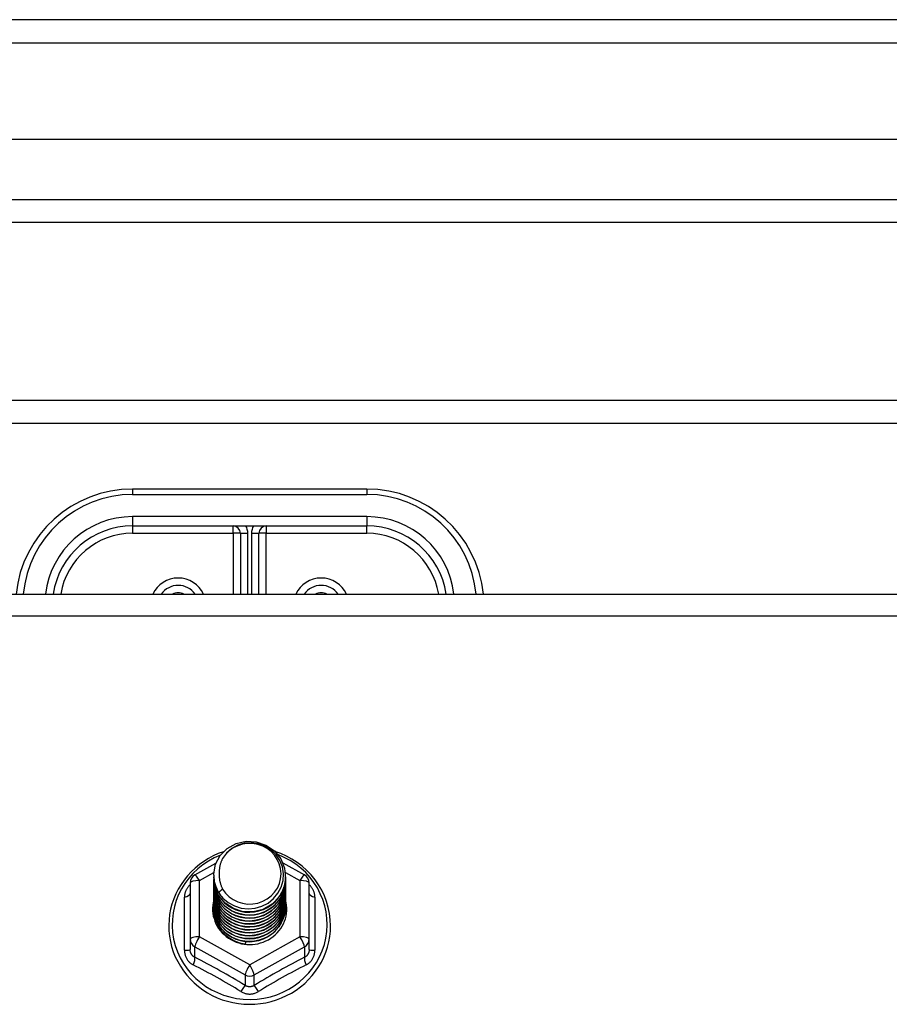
# Model space of a CAD drawing. Header units: inches. Extents: x 96 to 240, y 71 to 103.
# Tile 54 of 77: x 183.63 to 187.34, y 98 to 102.2. Entities that reach past the tile are written whole.
import ezdxf

# ---------------------------------------------------------------- set-up
doc = ezdxf.new("R2010")
doc.units = ezdxf.units.IN
doc.header["$MEASUREMENT"] = 0
doc.layers.add('Visible Edges(ANSI)', color=7, linetype='Continuous', lineweight=25)
doc.layers.add('Visible Tangent Edges(ANSI)', color=7, linetype='Continuous', lineweight=25)

msp = doc.modelspace()

# ---------------------------------------------------------------- linework, layer by layer
at = {"layer": 'Visible Edges(ANSI)'}
for p, q in [((240.0087, 102.202), (168.2067, 102.202)), ((239.399, 101.6902), (168.8163, 101.6902)), ((239.2105, 101.3358), (169.0048, 101.3358)), ((233.9827, 100.577), (183.2327, 100.577)), ((185.1077, 100.199), (184.1077, 100.199)), ((184.1077, 100.0415), (185.1077, 100.0415)), ((184.5683, 100.01), (184.5683, 99.7505)), ((184.647, 99.7505), (184.647, 100.01)), ((168.9738, 99.7505), (238.6077, 99.7505)), ((184.3739, 98.5521), (184.4639, 98.6023)), ((184.7488, 98.6038), (184.8414, 98.5521)), ((184.4541, 98.5504), (184.4541, 98.5508)), ((184.7612, 98.5441), (184.7612, 98.5445)), ((184.3537, 98.5177), (184.3537, 98.2781)), ((184.4541, 98.5379), (184.4541, 98.5383)), ((184.4541, 98.5253), (184.4541, 98.5257)), ((184.4541, 98.5128), (184.4541, 98.5132)), ((184.4541, 98.5003), (184.4541, 98.5007)), ((184.7612, 98.5316), (184.7612, 98.532)), ((184.7612, 98.5191), (184.7612, 98.5195)), ((184.7612, 98.5065), (184.7612, 98.5069)), ((184.8616, 98.2781), (184.8616, 98.5177)), ((184.4541, 98.4877), (184.4541, 98.4881)), ((184.4541, 98.4752), (184.4541, 98.4756)), ((184.4541, 98.4626), (184.4541, 98.463)), ((184.7612, 98.494), (184.7612, 98.4944)), ((184.7612, 98.4814), (184.7612, 98.4819)), ((184.7612, 98.4689), (184.7612, 98.4693)), ((184.4541, 98.4501), (184.4541, 98.4505)), ((184.4541, 98.4376), (184.4541, 98.438)), ((184.4541, 98.425), (184.4541, 98.4254)), ((184.7612, 98.4564), (184.7612, 98.4568)), ((184.7612, 98.4438), (184.7612, 98.4442)), ((184.7612, 98.4313), (184.7612, 98.4317)), ((184.7612, 98.4188), (184.7612, 98.4192)), ((184.4541, 98.4125), (184.4541, 98.4129)), ((184.3537, 98.2781), (184.3537, 98.2333)), ((184.5893, 98.2641), (184.5879, 98.2566)), ((184.8616, 98.2333), (184.8616, 98.2781))]:
    msp.add_line(p, q, dxfattribs=at)
at = {"layer": 'Visible Edges(ANSI)', "flags": 128}
for points in [[(184.475, 98.4771), (184.4586, 98.5157), (184.4543, 98.5571), (184.4623, 98.5981), (184.4822, 98.6352), (184.5122, 98.6653), (184.5499, 98.686), (184.5923, 98.6956), (184.636, 98.6932), (184.6773, 98.6791), (184.713, 98.6541), (184.7402, 98.6205), (184.7567, 98.5808), (184.7611, 98.5382), (184.753, 98.4961), (184.7332, 98.4579), (184.7032, 98.4266), (184.6655, 98.4047), (184.6231, 98.3939), (184.5795, 98.3951), (184.5381, 98.4081), (184.5024, 98.4318), (184.4751, 98.4643), (184.4587, 98.5029), (184.4542, 98.5443)], [(184.4936, 98.4524), (184.5164, 98.4336), (184.5426, 98.4194), (184.5711, 98.4106), (184.601, 98.4073), (184.631, 98.4099), (184.6598, 98.4183), (184.6864, 98.432), (184.7096, 98.4507), (184.7284, 98.4736), (184.7421, 98.4997), (184.7499, 98.5279), (184.7517, 98.5572), (184.7471, 98.586), (184.7364, 98.6134), (184.7202, 98.638), (184.6989, 98.6587), (184.6736, 98.6746), (184.6455, 98.6849), (184.6157, 98.6892), (184.5859, 98.6871), (184.5571, 98.6788), (184.5311, 98.6647), (184.5089, 98.6453), (184.4918, 98.6217)], [(184.4957, 98.651), (184.4737, 98.6428), (184.4523, 98.6332), (184.4316, 98.6222), (184.4117, 98.6099), (184.3928, 98.5963), (184.3748, 98.5814), (184.3579, 98.5654), (184.3422, 98.5483), (184.3277, 98.5302), (184.3146, 98.5111), (184.3028, 98.4913), (184.2924, 98.4706), (184.2835, 98.4494), (184.2761, 98.4276), (184.2703, 98.4053), (184.2661, 98.3827), (184.2635, 98.3599), (184.2625, 98.3369), (184.2631, 98.314), (184.2654, 98.2911), (184.2693, 98.2685), (184.2747, 98.2461), (184.2818, 98.2242), (184.2903, 98.2028), (184.3004, 98.182), (184.3118, 98.162), (184.3247, 98.1427), (184.3389, 98.1244), (184.3544, 98.1071), (184.371, 98.0908), (184.3887, 98.0757), (184.4075, 98.0618), (184.4272, 98.0492), (184.4477, 98.0379), (184.4689, 98.028), (184.4908, 98.0195), (184.5133, 98.0125), (184.5362, 98.007), (184.5594, 98.0031), (184.5828, 98.0006), (184.6064, 97.9998), (184.6299, 98.0005), (184.6534, 98.0027), (184.6766, 98.0065), (184.6995, 98.0118), (184.722, 98.0187), (184.744, 98.027), (184.7653, 98.0367), (184.7859, 98.0479), (184.8057, 98.0603), (184.8246, 98.0741), (184.8424, 98.0891), (184.8592, 98.1052), (184.8748, 98.1225), (184.8891, 98.1407), (184.9021, 98.1598), (184.9138, 98.1798), (184.924, 98.2005), (184.9327, 98.2218), (184.9399, 98.2437), (184.9455, 98.266), (184.9496, 98.2886), (184.952, 98.3115), (184.9528, 98.3344)], [(184.9528, 98.3344), (184.9517, 98.3607), (184.9485, 98.3868), (184.9433, 98.4126), (184.9359, 98.4379), (184.9265, 98.4625), (184.9151, 98.4864), (184.9019, 98.5093), (184.8869, 98.5311), (184.8701, 98.5518), (184.8517, 98.571), (184.8319, 98.5888), (184.8106, 98.6051), (184.7882, 98.6196), (184.7646, 98.6324), (184.7401, 98.6434), (184.7148, 98.6525)], [(184.4918, 98.6217), (184.4905, 98.6192), (184.4893, 98.6167), (184.4882, 98.6141), (184.4871, 98.6115), (184.486, 98.6089), (184.485, 98.6063), (184.4841, 98.6036), (184.4832, 98.6009), (184.4824, 98.5982), (184.4817, 98.5955), (184.481, 98.5928), (184.4804, 98.59), (184.4798, 98.5873), (184.4793, 98.5845), (184.4789, 98.5818), (184.4785, 98.579), (184.4782, 98.5762), (184.478, 98.5734), (184.4778, 98.5706), (184.4777, 98.5678), (184.4777, 98.565), (184.4777, 98.5622), (184.4778, 98.5594), (184.4779, 98.5566)], [(184.4541, 98.5504), (184.4542, 98.5459), (184.4544, 98.5415), (184.4548, 98.537), (184.4553, 98.5325), (184.4559, 98.5281), (184.4567, 98.5237), (184.4576, 98.5193), (184.4587, 98.5149), (184.4599, 98.5106), (184.4612, 98.5063), (184.4627, 98.5021), (184.4643, 98.4979), (184.4661, 98.4937), (184.468, 98.4896), (184.47, 98.4856), (184.4721, 98.4816), (184.4744, 98.4777), (184.4768, 98.4739), (184.4793, 98.4701), (184.4819, 98.4664), (184.4847, 98.4628), (184.4876, 98.4592), (184.4905, 98.4558), (184.4936, 98.4524)], [(184.4541, 98.5379), (184.4554, 98.5187), (184.4593, 98.5), (184.4658, 98.4818), (184.4747, 98.4647), (184.4858, 98.4488), (184.4991, 98.4344), (184.5142, 98.4219), (184.5309, 98.4114), (184.5489, 98.403), (184.5679, 98.3971), (184.5876, 98.3935), (184.6077, 98.3925), (184.6277, 98.3941), (184.6474, 98.3981), (184.6664, 98.4046), (184.6844, 98.4135), (184.7011, 98.4245), (184.7162, 98.4376), (184.7295, 98.4524), (184.7406, 98.4689), (184.7495, 98.4865), (184.756, 98.5052), (184.7599, 98.5245), (184.7612, 98.5441)], [(184.4779, 98.5566), (184.4778, 98.5538), (184.4777, 98.551), (184.4777, 98.5481), (184.4778, 98.5453), (184.4779, 98.5425), (184.4781, 98.5397), (184.4783, 98.537), (184.4787, 98.5342), (184.479, 98.5314), (184.4795, 98.5286), (184.48, 98.5259), (184.4806, 98.5231), (184.4812, 98.5204), (184.4819, 98.5177), (184.4826, 98.515), (184.4835, 98.5123), (184.4843, 98.5096), (184.4853, 98.5069), (184.4863, 98.5043), (184.4873, 98.5017), (184.4885, 98.4991), (184.4896, 98.4965), (184.4909, 98.494), (184.4922, 98.4915)], [(184.4541, 98.5253), (184.4554, 98.5062), (184.4593, 98.4874), (184.4658, 98.4693), (184.4747, 98.4521), (184.4858, 98.4362), (184.4991, 98.4219), (184.5142, 98.4094), (184.5309, 98.3988), (184.5489, 98.3905), (184.5679, 98.3845), (184.5876, 98.381), (184.6077, 98.38), (184.6277, 98.3815), (184.6474, 98.3856), (184.6664, 98.3921), (184.6844, 98.4009), (184.7011, 98.412), (184.7162, 98.425), (184.7295, 98.4399), (184.7406, 98.4563), (184.7495, 98.474), (184.756, 98.4926), (184.7599, 98.512), (184.7612, 98.5316)], [(184.4541, 98.5128), (184.4554, 98.4937), (184.4593, 98.4749), (184.4658, 98.4568), (184.4747, 98.4396), (184.4858, 98.4237), (184.4991, 98.4094), (184.5142, 98.3968), (184.5309, 98.3863), (184.5489, 98.378), (184.5679, 98.372), (184.5876, 98.3685), (184.6077, 98.3675), (184.6277, 98.369), (184.6474, 98.373), (184.6664, 98.3795), (184.6844, 98.3884), (184.7011, 98.3994), (184.7162, 98.4125), (184.7295, 98.4274), (184.7406, 98.4438), (184.7495, 98.4615), (184.756, 98.4801), (184.7599, 98.4994), (184.7612, 98.5191)], [(184.4541, 98.5003), (184.4554, 98.4811), (184.4593, 98.4623), (184.4658, 98.4442), (184.4747, 98.4271), (184.4858, 98.4112), (184.4991, 98.3968), (184.5142, 98.3843), (184.5309, 98.3738), (184.5489, 98.3654), (184.5679, 98.3594), (184.5876, 98.3559), (184.6077, 98.3549), (184.6277, 98.3564), (184.6474, 98.3605), (184.6664, 98.367), (184.6844, 98.3758), (184.7011, 98.3869), (184.7162, 98.4), (184.7295, 98.4148), (184.7406, 98.4312), (184.7495, 98.4489), (184.756, 98.4676), (184.7599, 98.4869), (184.7612, 98.5065)], [(184.7611, 98.5381), (184.7605, 98.5179), (184.7572, 98.498), (184.7512, 98.4786), (184.7426, 98.4602), (184.7316, 98.4431), (184.7184, 98.4276), (184.7031, 98.4139), (184.6862, 98.4023), (184.6678, 98.3931), (184.6483, 98.3862), (184.6281, 98.382), (184.6076, 98.3804), (184.587, 98.3815), (184.5668, 98.3852), (184.5474, 98.3915), (184.529, 98.4003), (184.5121, 98.4113), (184.4968, 98.4245), (184.4836, 98.4395), (184.4726, 98.4561), (184.464, 98.4739), (184.4581, 98.4928), (184.4548, 98.5122), (184.4542, 98.5318)], [(184.7611, 98.5255), (184.7605, 98.5053), (184.7572, 98.4854), (184.7512, 98.4661), (184.7426, 98.4477), (184.7316, 98.4306), (184.7184, 98.4151), (184.7031, 98.4014), (184.6862, 98.3898), (184.6678, 98.3805), (184.6483, 98.3737), (184.6281, 98.3695), (184.6076, 98.3679), (184.587, 98.3689), (184.5668, 98.3727), (184.5474, 98.379), (184.529, 98.3877), (184.5121, 98.3988), (184.4968, 98.412), (184.4836, 98.427), (184.4726, 98.4436), (184.464, 98.4614), (184.4581, 98.4802), (184.4548, 98.4996), (184.4542, 98.5193)], [(184.7611, 98.513), (184.7605, 98.4928), (184.7572, 98.4729), (184.7512, 98.4535), (184.7426, 98.4352), (184.7316, 98.4181), (184.7184, 98.4025), (184.7031, 98.3888), (184.6862, 98.3773), (184.6678, 98.368), (184.6483, 98.3612), (184.6281, 98.3569), (184.6076, 98.3553), (184.587, 98.3564), (184.5668, 98.3601), (184.5474, 98.3664), (184.529, 98.3752), (184.5121, 98.3863), (184.4968, 98.3994), (184.4836, 98.4144), (184.4726, 98.431), (184.464, 98.4489), (184.4581, 98.4677), (184.4548, 98.4871), (184.4542, 98.5067)], [(184.7611, 98.5005), (184.7605, 98.4803), (184.7572, 98.4603), (184.7512, 98.441), (184.7426, 98.4226), (184.7316, 98.4055), (184.7184, 98.39), (184.7031, 98.3763), (184.6862, 98.3647), (184.6678, 98.3554), (184.6483, 98.3486), (184.6281, 98.3444), (184.6076, 98.3428), (184.587, 98.3439), (184.5668, 98.3476), (184.5474, 98.3539), (184.529, 98.3627), (184.5121, 98.3737), (184.4968, 98.3869), (184.4836, 98.4019), (184.4726, 98.4185), (184.464, 98.4363), (184.4581, 98.4551), (184.4548, 98.4745), (184.4542, 98.4942)], [(184.4541, 98.4877), (184.4554, 98.4686), (184.4593, 98.4498), (184.4658, 98.4317), (184.4747, 98.4145), (184.4858, 98.3986), (184.4991, 98.3843), (184.5142, 98.3717), (184.5309, 98.3612), (184.5489, 98.3529), (184.5679, 98.3469), (184.5876, 98.3434), (184.6077, 98.3424), (184.6277, 98.3439), (184.6474, 98.348), (184.6664, 98.3545), (184.6844, 98.3633), (184.7011, 98.3744), (184.7162, 98.3874), (184.7295, 98.4023), (184.7406, 98.4187), (184.7495, 98.4364), (184.756, 98.455), (184.7599, 98.4743), (184.7612, 98.494)], [(184.4541, 98.4752), (184.4554, 98.4561), (184.4593, 98.4373), (184.4658, 98.4191), (184.4747, 98.402), (184.4858, 98.3861), (184.4991, 98.3718), (184.5142, 98.3592), (184.5309, 98.3487), (184.5489, 98.3404), (184.5679, 98.3344), (184.5876, 98.3308), (184.6077, 98.3298), (184.6277, 98.3314), (184.6474, 98.3354), (184.6664, 98.3419), (184.6844, 98.3508), (184.7011, 98.3618), (184.7162, 98.3749), (184.7295, 98.3898), (184.7406, 98.4062), (184.7495, 98.4238), (184.756, 98.4425), (184.7599, 98.4618), (184.7612, 98.4814)], [(184.4541, 98.4626), (184.4554, 98.4435), (184.4593, 98.4247), (184.4658, 98.4066), (184.4747, 98.3894), (184.4858, 98.3736), (184.4991, 98.3592), (184.5142, 98.3467), (184.5309, 98.3361), (184.5489, 98.3278), (184.5679, 98.3218), (184.5876, 98.3183), (184.6077, 98.3173), (184.6277, 98.3188), (184.6474, 98.3229), (184.6664, 98.3294), (184.6844, 98.3382), (184.7011, 98.3493), (184.7162, 98.3624), (184.7295, 98.3772), (184.7406, 98.3936), (184.7495, 98.4113), (184.756, 98.43), (184.7599, 98.4493), (184.7612, 98.4689)], [(184.7611, 98.4879), (184.7605, 98.4677), (184.7572, 98.4478), (184.7512, 98.4285), (184.7426, 98.4101), (184.7316, 98.393), (184.7184, 98.3774), (184.7031, 98.3638), (184.6862, 98.3522), (184.6678, 98.3429), (184.6483, 98.3361), (184.6281, 98.3318), (184.6076, 98.3302), (184.587, 98.3313), (184.5668, 98.3351), (184.5474, 98.3414), (184.529, 98.3501), (184.5121, 98.3612), (184.4968, 98.3743), (184.4836, 98.3894), (184.4726, 98.4059), (184.464, 98.4238), (184.4581, 98.4426), (184.4548, 98.462), (184.4542, 98.4817)], [(184.7611, 98.4754), (184.7605, 98.4552), (184.7572, 98.4353), (184.7512, 98.4159), (184.7426, 98.3975), (184.7316, 98.3804), (184.7184, 98.3649), (184.7031, 98.3512), (184.6862, 98.3397), (184.6678, 98.3304), (184.6483, 98.3235), (184.6281, 98.3193), (184.6076, 98.3177), (184.587, 98.3188), (184.5668, 98.3225), (184.5474, 98.3288), (184.529, 98.3376), (184.5121, 98.3487), (184.4968, 98.3618), (184.4836, 98.3768), (184.4726, 98.3934), (184.464, 98.4113), (184.4581, 98.4301), (184.4548, 98.4495), (184.4542, 98.4691)], [(184.7611, 98.4628), (184.7605, 98.4427), (184.7572, 98.4227), (184.7512, 98.4034), (184.7426, 98.385), (184.7316, 98.3679), (184.7184, 98.3524), (184.7031, 98.3387), (184.6862, 98.3271), (184.6678, 98.3178), (184.6483, 98.311), (184.6281, 98.3068), (184.6076, 98.3052), (184.587, 98.3062), (184.5668, 98.31), (184.5474, 98.3163), (184.529, 98.3251), (184.5121, 98.3361), (184.4968, 98.3493), (184.4836, 98.3643), (184.4726, 98.3809), (184.464, 98.3987), (184.4581, 98.4175), (184.4548, 98.4369), (184.4542, 98.4566)], [(184.4922, 98.4915), (184.4914, 98.4909), (184.4907, 98.4903), (184.49, 98.4897), (184.4893, 98.4891), (184.4886, 98.4885), (184.4879, 98.4879), (184.4872, 98.4873), (184.4864, 98.4867), (184.4857, 98.4861), (184.485, 98.4855), (184.4843, 98.4849), (184.4836, 98.4843), (184.4829, 98.4837), (184.4822, 98.4831), (184.4814, 98.4825), (184.4807, 98.4819), (184.48, 98.4813), (184.4793, 98.4807), (184.4786, 98.4801), (184.4779, 98.4795), (184.4772, 98.4789), (184.4764, 98.4783), (184.4757, 98.4777), (184.475, 98.4771)], [(184.4541, 98.4501), (184.4554, 98.431), (184.4593, 98.4122), (184.4658, 98.3941), (184.4747, 98.3769), (184.4858, 98.361), (184.4991, 98.3467), (184.5142, 98.3341), (184.5309, 98.3236), (184.5489, 98.3153), (184.5679, 98.3093), (184.5876, 98.3058), (184.6077, 98.3048), (184.6277, 98.3063), (184.6474, 98.3103), (184.6664, 98.3168), (184.6844, 98.3257), (184.7011, 98.3367), (184.7162, 98.3498), (184.7295, 98.3647), (184.7406, 98.3811), (184.7495, 98.3988), (184.756, 98.4174), (184.7599, 98.4367), (184.7612, 98.4564)], [(184.4541, 98.4376), (184.4554, 98.4184), (184.4593, 98.3997), (184.4658, 98.3815), (184.4747, 98.3644), (184.4858, 98.3485), (184.4991, 98.3341), (184.5142, 98.3216), (184.5309, 98.3111), (184.5489, 98.3027), (184.5679, 98.2968), (184.5876, 98.2932), (184.6077, 98.2922), (184.6277, 98.2938), (184.6474, 98.2978), (184.6664, 98.3043), (184.6844, 98.3132), (184.7011, 98.3242), (184.7162, 98.3373), (184.7295, 98.3521), (184.7406, 98.3685), (184.7495, 98.3862), (184.756, 98.4049), (184.7599, 98.4242), (184.7612, 98.4438)], [(184.4541, 98.425), (184.4554, 98.4059), (184.4593, 98.3871), (184.4658, 98.369), (184.4747, 98.3518), (184.4858, 98.3359), (184.4991, 98.3216), (184.5142, 98.3091), (184.5309, 98.2985), (184.5489, 98.2902), (184.5679, 98.2842), (184.5876, 98.2807), (184.6077, 98.2797), (184.6277, 98.2812), (184.6474, 98.2853), (184.6664, 98.2918), (184.6844, 98.3006), (184.7011, 98.3117), (184.7162, 98.3247), (184.7295, 98.3396), (184.7406, 98.356), (184.7495, 98.3737), (184.756, 98.3923), (184.7599, 98.4116), (184.7612, 98.4313)], [(184.4541, 98.4125), (184.4554, 98.3934), (184.4593, 98.3746), (184.4658, 98.3564), (184.4747, 98.3393), (184.4858, 98.3234), (184.4991, 98.3091), (184.5142, 98.2965), (184.5309, 98.286), (184.5489, 98.2777), (184.5679, 98.2717), (184.5876, 98.2682), (184.6077, 98.2671), (184.6277, 98.2687), (184.6474, 98.2727), (184.6664, 98.2792), (184.6844, 98.2881), (184.7011, 98.2991), (184.7162, 98.3122), (184.7295, 98.3271), (184.7406, 98.3435), (184.7495, 98.3611), (184.756, 98.3798), (184.7599, 98.3991), (184.7612, 98.4188)], [(184.7611, 98.4503), (184.7605, 98.4301), (184.7572, 98.4102), (184.7512, 98.3909), (184.7426, 98.3725), (184.7316, 98.3554), (184.7184, 98.3398), (184.7031, 98.3262), (184.6862, 98.3146), (184.6678, 98.3053), (184.6483, 98.2985), (184.6281, 98.2942), (184.6076, 98.2926), (184.587, 98.2937), (184.5668, 98.2974), (184.5474, 98.3037), (184.529, 98.3125), (184.5121, 98.3236), (184.4968, 98.3367), (184.4836, 98.3517), (184.4726, 98.3683), (184.464, 98.3862), (184.4581, 98.405), (184.4548, 98.4244), (184.4542, 98.444)], [(184.7611, 98.4378), (184.7605, 98.4176), (184.7572, 98.3976), (184.7512, 98.3783), (184.7426, 98.3599), (184.7316, 98.3428), (184.7184, 98.3273), (184.7031, 98.3136), (184.6862, 98.302), (184.6678, 98.2928), (184.6483, 98.2859), (184.6281, 98.2817), (184.6076, 98.2801), (184.587, 98.2812), (184.5668, 98.2849), (184.5474, 98.2912), (184.529, 98.3), (184.5121, 98.311), (184.4968, 98.3242), (184.4836, 98.3392), (184.4726, 98.3558), (184.464, 98.3736), (184.4581, 98.3924), (184.4548, 98.4118), (184.4542, 98.4315)], [(184.7611, 98.4252), (184.7605, 98.405), (184.7572, 98.3851), (184.7512, 98.3658), (184.7426, 98.3474), (184.7316, 98.3303), (184.7184, 98.3148), (184.7031, 98.3011), (184.6862, 98.2895), (184.6678, 98.2802), (184.6483, 98.2734), (184.6281, 98.2691), (184.6076, 98.2676), (184.587, 98.2686), (184.5668, 98.2724), (184.5474, 98.2787), (184.529, 98.2874), (184.5121, 98.2985), (184.4968, 98.3117), (184.4836, 98.3267), (184.4726, 98.3432), (184.464, 98.3611), (184.4581, 98.3799), (184.4548, 98.3993), (184.4542, 98.419)], [(184.5879, 98.2566), (184.5797, 98.258), (184.5715, 98.2598), (184.5635, 98.262), (184.5556, 98.2646), (184.5479, 98.2676), (184.5404, 98.271), (184.533, 98.2748), (184.5259, 98.279), (184.519, 98.2836), (184.5124, 98.2884), (184.5061, 98.2937), (184.5001, 98.2992), (184.4944, 98.3051), (184.489, 98.3112), (184.484, 98.3176), (184.4793, 98.3243), (184.4751, 98.3312), (184.4712, 98.3383), (184.4678, 98.3456), (184.4648, 98.3531), (184.4622, 98.3607), (184.46, 98.3685), (184.4583, 98.3763), (184.457, 98.3842)], [(184.7611, 98.4127), (184.7611, 98.4126), (184.7611, 98.4125), (184.7611, 98.4124), (184.7611, 98.4123), (184.7611, 98.4122), (184.7611, 98.4121), (184.7611, 98.412), (184.7611, 98.4119), (184.7611, 98.4118), (184.7611, 98.4117), (184.7611, 98.4116), (184.7611, 98.4116), (184.7611, 98.4115), (184.7611, 98.4114), (184.7611, 98.4113), (184.7611, 98.4112), (184.7611, 98.4111), (184.7611, 98.411), (184.7611, 98.4109), (184.7611, 98.4108), (184.7611, 98.4107), (184.7611, 98.4106), (184.7611, 98.4105), (184.7611, 98.4104)]]:
    msp.add_lwpolyline(points, dxfattribs=at)
at = {"layer": 'Visible Edges(ANSI)'}
for centre, radius, start, end in [((184.1077, 99.699), 0.5, 90, 174.096), ((185.1077, 99.699), 0.5, 5.904, 90), ((184.1077, 99.699), 0.3425, 90, 171.3641), ((184.5368, 100.01), 0.0315, 0, 90), ((184.6785, 100.01), 0.0315, 90, 180), ((185.1077, 99.699), 0.3425, 8.6359, 90), ((184.3025, 99.699), 0.0886, 35.4926, 144.5074), ((184.9128, 99.699), 0.0886, 35.4926, 144.5074), ((184.3931, 98.5177), 0.0394, 119.1745, 180), ((184.8222, 98.5177), 0.0394, 0, 60.8255)]:
    msp.add_arc(centre, radius, start, end, dxfattribs=at)
for centre, major_axis, start_param, end_param in [((184.6077, 98.5569), (0.1339, 0), 3.671471, 8.899926), ((184.6077, 98.5519), (0.1535, 0), 3.669461, 3.875388), ((184.6077, 98.4079), (-0.1585, 0), 6.031816, 9.674875)]:
    msp.add_ellipse(centre, major_axis=major_axis, ratio=0.966998, start_param=start_param, end_param=end_param, dxfattribs=at)
at = {"layer": 'Visible Tangent Edges(ANSI)'}
for p, q in [((168.2067, 102.103), (240.0087, 102.103)), ((168.8748, 101.4348), (239.3405, 101.4348)), ((233.9827, 100.478), (183.2327, 100.478)), ((184.1077, 100.199), (184.1077, 100.1756)), ((185.1077, 100.199), (185.1077, 100.1756)), ((184.1077, 100.1756), (185.1077, 100.1756)), ((185.1077, 100.0811), (184.1077, 100.0811)), ((184.1077, 100.0811), (184.1077, 100.0415)), ((185.1077, 100.0811), (185.1077, 100.0415)), ((184.1077, 100.0415), (184.1077, 100.01)), ((184.5368, 100.01), (184.5368, 100.0415)), ((184.6785, 100.0415), (184.6785, 100.01)), ((185.1077, 100.01), (185.1077, 100.0415)), ((184.1077, 100.01), (184.5368, 100.01)), ((184.5368, 100.01), (184.5368, 99.7505)), ((184.5683, 100.01), (184.5368, 100.01)), ((184.5683, 100.01), (184.5998, 100.01)), ((184.5998, 99.7505), (184.5998, 100.01)), ((184.6155, 100.01), (184.6155, 99.7505)), ((184.6155, 100.01), (184.647, 100.01)), ((184.6785, 100.01), (184.647, 100.01)), ((184.6785, 100.01), (185.1077, 100.01)), ((184.6785, 99.7505), (184.6785, 100.01)), ((168.9738, 99.6573), (238.6077, 99.6573)), ((184.3931, 98.5277), (184.4546, 98.562)), ((184.7601, 98.5624), (184.8222, 98.5277)), ((184.3931, 98.2881), (184.3931, 98.5277)), ((184.8222, 98.5277), (184.8222, 98.2881)), ((184.3295, 98.2304), (184.3295, 98.4576)), ((184.8858, 98.4576), (184.8858, 98.2304)), ((184.6077, 98.1683), (184.3931, 98.2881)), ((184.8222, 98.2881), (184.6077, 98.1683)), ((184.3734, 98.2451), (184.588, 98.1253)), ((184.3734, 98.2003), (184.3734, 98.2451)), ((184.6273, 98.1253), (184.8419, 98.2451)), ((184.8419, 98.2451), (184.8419, 98.2003)), ((184.588, 98.1253), (184.588, 98.0805)), ((184.6273, 98.0805), (184.6273, 98.1253))]:
    msp.add_line(p, q, dxfattribs=at)
at = {"layer": 'Visible Tangent Edges(ANSI)', "flags": 128}
for points in [[(184.3537, 98.5102), (184.3518, 98.5084), (184.35, 98.5066), (184.3483, 98.5047), (184.3466, 98.5028), (184.345, 98.5008), (184.3434, 98.4987), (184.342, 98.4966), (184.3406, 98.4945), (184.3393, 98.4924), (184.338, 98.4902), (184.3369, 98.4879), (184.3358, 98.4857), (184.3348, 98.4834), (184.3339, 98.4811), (184.333, 98.4788), (184.3323, 98.4765), (184.3316, 98.4741), (184.3311, 98.4717), (184.3306, 98.4694), (184.3302, 98.467), (184.3299, 98.4646), (184.3297, 98.4623), (184.3295, 98.4599), (184.3295, 98.4576)], [(184.8858, 98.4576), (184.8858, 98.4599), (184.8856, 98.4623), (184.8854, 98.4646), (184.8851, 98.467), (184.8847, 98.4694), (184.8842, 98.4717), (184.8837, 98.4741), (184.883, 98.4765), (184.8823, 98.4788), (184.8814, 98.4811), (184.8805, 98.4834), (184.8795, 98.4857), (184.8785, 98.4879), (184.8773, 98.4902), (184.876, 98.4924), (184.8747, 98.4945), (184.8733, 98.4966), (184.8719, 98.4987), (184.8703, 98.5008), (184.8687, 98.5028), (184.867, 98.5047), (184.8653, 98.5066), (184.8635, 98.5084), (184.8616, 98.5102)], [(184.3295, 98.2304), (184.3296, 98.2271), (184.3298, 98.2238), (184.3301, 98.2206), (184.3306, 98.2174), (184.3312, 98.2142), (184.332, 98.211), (184.3329, 98.2079), (184.334, 98.2049), (184.3352, 98.2019), (184.3365, 98.199), (184.3379, 98.1961), (184.3395, 98.1933), (184.3412, 98.1906), (184.343, 98.188), (184.345, 98.1855), (184.347, 98.1831), (184.3492, 98.1808), (184.3514, 98.1785), (184.3538, 98.1765), (184.3562, 98.1745), (184.3588, 98.1726), (184.3614, 98.1709), (184.3641, 98.1693), (184.3668, 98.1678)], [(184.3734, 98.2003), (184.372, 98.201), (184.3705, 98.2018), (184.3692, 98.2026), (184.3678, 98.2036), (184.3665, 98.2046), (184.3653, 98.2056), (184.3641, 98.2067), (184.363, 98.2079), (184.3619, 98.2092), (184.3609, 98.2105), (184.3599, 98.2119), (184.359, 98.2133), (184.3582, 98.2147), (184.3574, 98.2163), (184.3567, 98.2178), (184.3561, 98.2194), (184.3555, 98.2211), (184.3551, 98.2227), (184.3546, 98.2244), (184.3543, 98.2262), (184.354, 98.2279), (184.3539, 98.2297), (184.3538, 98.2315), (184.3537, 98.2333)], [(184.8616, 98.2333), (184.8616, 98.2315), (184.8614, 98.2297), (184.8613, 98.2279), (184.861, 98.2262), (184.8607, 98.2244), (184.8603, 98.2227), (184.8598, 98.2211), (184.8592, 98.2194), (184.8586, 98.2178), (184.8579, 98.2163), (184.8571, 98.2147), (184.8563, 98.2133), (184.8554, 98.2119), (184.8544, 98.2105), (184.8534, 98.2092), (184.8524, 98.2079), (184.8512, 98.2067), (184.85, 98.2056), (184.8488, 98.2046), (184.8475, 98.2036), (184.8461, 98.2026), (184.8448, 98.2018), (184.8434, 98.201), (184.8419, 98.2003)], [(184.8485, 98.1678), (184.8512, 98.1693), (184.8539, 98.1709), (184.8565, 98.1726), (184.8591, 98.1745), (184.8615, 98.1765), (184.8639, 98.1785), (184.8661, 98.1808), (184.8683, 98.1831), (184.8703, 98.1855), (184.8723, 98.188), (184.8741, 98.1906), (184.8758, 98.1933), (184.8774, 98.1961), (184.8788, 98.199), (184.8801, 98.2019), (184.8813, 98.2049), (184.8824, 98.2079), (184.8833, 98.211), (184.8841, 98.2142), (184.8847, 98.2174), (184.8852, 98.2206), (184.8855, 98.2238), (184.8858, 98.2271), (184.8858, 98.2304)], [(184.6273, 98.0805), (184.6259, 98.0796), (184.6243, 98.0787), (184.6228, 98.0779), (184.6212, 98.0772), (184.6195, 98.0766), (184.6179, 98.076), (184.6162, 98.0755), (184.6145, 98.0752), (184.6128, 98.0749), (184.6111, 98.0746), (184.6094, 98.0745), (184.6077, 98.0745), (184.6059, 98.0745), (184.6042, 98.0746), (184.6025, 98.0748), (184.6008, 98.0751), (184.5991, 98.0755), (184.5974, 98.076), (184.5958, 98.0766), (184.5942, 98.0772), (184.5926, 98.0779), (184.591, 98.0787), (184.5895, 98.0796), (184.588, 98.0805)], [(184.5703, 98.0542), (184.5731, 98.0526), (184.576, 98.051), (184.579, 98.0497), (184.5821, 98.0484), (184.5851, 98.0473), (184.5883, 98.0463), (184.5915, 98.0455), (184.5947, 98.0448), (184.5979, 98.0443), (184.6011, 98.0439), (184.6044, 98.0437), (184.6077, 98.0436), (184.611, 98.0437), (184.6142, 98.0439), (184.6175, 98.0443), (184.6207, 98.0448), (184.6239, 98.0455), (184.6271, 98.0463), (184.6302, 98.0473), (184.6333, 98.0484), (184.6363, 98.0497), (184.6393, 98.0511), (184.6422, 98.0526), (184.645, 98.0542)]]:
    msp.add_lwpolyline(points, dxfattribs=at)
at = {"layer": 'Visible Tangent Edges(ANSI)'}
for centre, radius, start, end in [((184.1077, 99.7071), 0.4685, 90, 174.684), ((185.1077, 99.7071), 0.4685, 5.316, 90), ((184.1077, 99.7071), 0.374, 90, 173.3355), ((185.1077, 99.7071), 0.374, 6.6645, 90), ((184.5368, 100.01), 0.063, 0, 30), ((184.6785, 100.01), 0.063, 150, 180), ((184.1077, 99.699), 0.311, 90, 170.4818), ((185.1077, 99.699), 0.311, 9.5182, 90), ((184.3025, 99.699), 0.1201, 25.3603, 154.6397), ((184.9128, 99.699), 0.1201, 25.3603, 154.6397), ((184.3025, 99.699), 0.0571, 64.2803, 115.7197), ((184.9128, 99.699), 0.0571, 64.2803, 115.7197)]:
    msp.add_arc(centre, radius, start, end, dxfattribs=at)
for centre, major_axis, ratio, start_param, end_param in [((184.6077, 98.3404), (0.3308, 0), 0.966998, 1.955468, 7.482801), ((184.3931, 98.5177), (-0.0192, 0.0344), 0.127392, 4.936728, 6.283185), ((184.8222, 98.5177), (0.0192, 0.0344), 0.127392, 0, 1.346458), ((184.3931, 98.5177), (-0.0394, 0), 0.254784, 4.712389, 6.283185), ((184.8222, 98.5177), (0.0394, 0), 0.254784, 0, 1.570796), ((184.3143, 98.4729), (0.0394, 0), 0.420933, 5.107073, 6.283185), ((184.901, 98.4729), (-0.0394, 0), 0.420933, 0, 1.176113), ((184.3931, 98.2781), (-0.0394, 0), 0.254784, 4.712389, 6.283185), ((184.3931, 98.2781), (-0.0394, 0), 0.966998, 0, 1.047198), ((184.3931, 98.2781), (-0.0192, -0.0344), 0.127392, 4.48805, 6.058847), ((184.8222, 98.2781), (0.0394, 0), 0.254784, 0, 1.570796), ((184.8222, 98.2781), (0.0192, -0.0344), 0.127392, 0.224339, 1.795135), ((184.8222, 98.2781), (0.0394, 0), 0.966998, 5.235988, 6.283185), ((184.3143, 98.2333), (0.0394, 0), 0.080687, 5.107073, 6.283185), ((184.901, 98.2333), (-0.0394, 0), 0.080687, 0, 1.176113), ((184.3537, 98.1673), (0.0178, 0.0351), 0.295528, 4.874003, 6.050115), ((184.4686, 97.9435), (0.5734, -0.3423), 0.220649, 1.524932, 1.878631), ((184.4807, 97.9638), (-0.6046, 0.361), 0.220649, 4.666525, 5.020223), ((184.6077, 98.1583), (-0.0192, -0.0344), 0.127392, 4.48805, 6.058847), ((184.6077, 98.1583), (0.0192, -0.0344), 0.127392, 0.224339, 1.795135), ((184.7346, 97.9638), (-0.6046, -0.361), 0.220649, 4.404555, 4.758253), ((184.7467, 97.9435), (0.5734, 0.3423), 0.220649, 1.262962, 1.61666), ((184.8616, 98.1673), (-0.0178, 0.0351), 0.295528, 0.23307, 1.409183), ((184.6077, 98.1583), (0.0394, 0), 0.966998, 4.18879, 5.235988), ((184.5683, 98.0476), (0.0205, 0.0336), 0.044718, 0.222707, 1.398819), ((184.647, 98.0476), (-0.0205, 0.0336), 0.044718, 4.884366, 6.060479)]:
    msp.add_ellipse(centre, major_axis=major_axis, ratio=ratio, start_param=start_param, end_param=end_param, dxfattribs=at)

doc.saveas('drawing.dxf')
